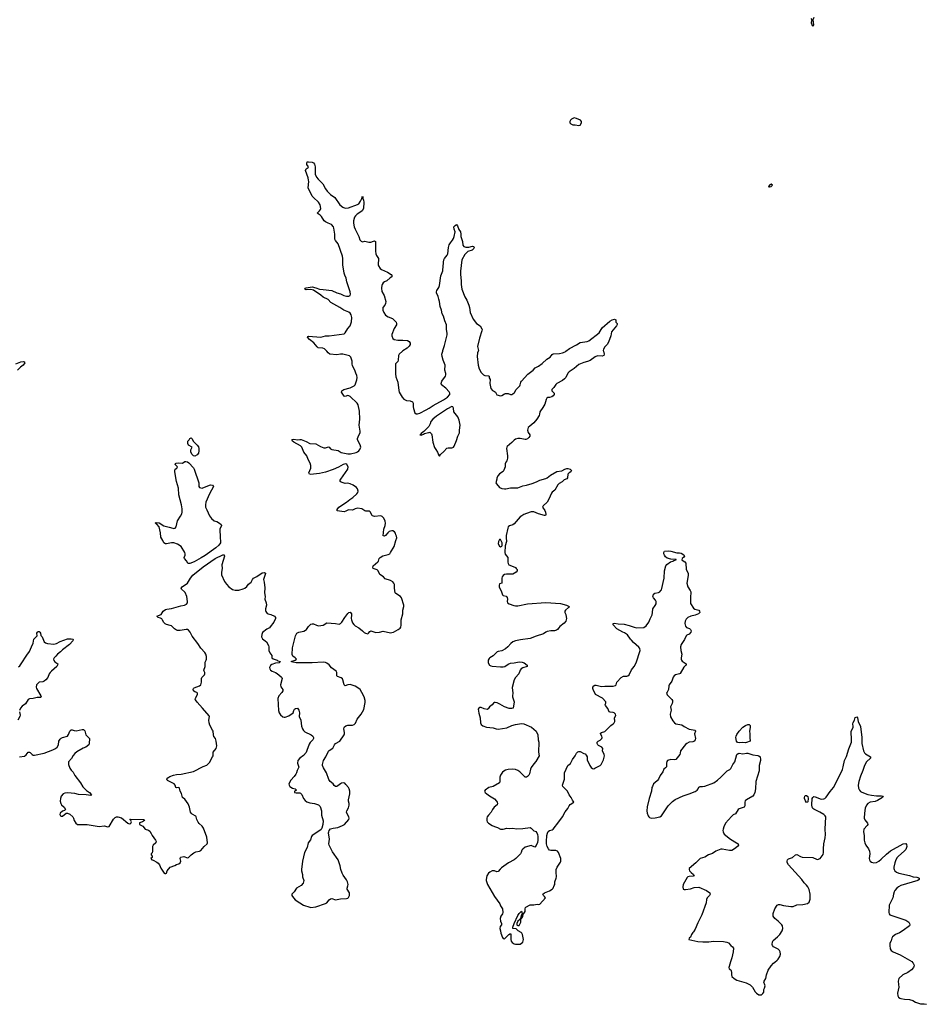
# Model space of a CAD drawing. Header units: inches. Extents: x 2005975 to 2217453, y 644152 to 846769.
# Tile 54 of 162: x 2063310 to 2078110, y 719330 to 735413. Entities that reach past the tile are written whole.
import ezdxf

# ---------------------------------------------------------------- set-up
doc = ezdxf.new("R2010")
doc.units = ezdxf.units.IN
doc.header["$MEASUREMENT"] = 0
for name, color, linetype in [('C0762', 7, 'Continuous'), ('C0763', 7, 'Continuous'), ('C0771', 7, 'Continuous'), ('C0772', 7, 'Continuous'), ('C0773', 7, 'Continuous')]:
    doc.layers.add(name, color=color, linetype=linetype)

msp = doc.modelspace()

# ---------------------------------------------------------------- linework, layer by layer
at = {"layer": 'C0762', "color": 6, "elevation": 400}
for points in [[(2063308, 723370), (2063390, 723385), (2063416, 723404), (2063450, 723450), (2063470, 723450), (2063483, 723443), (2063513, 723410), (2063530, 723400), (2063550, 723402), (2063710, 723430), (2063850, 723488), (2063896, 723510), (2063922, 723530), (2063942, 723570), (2063952, 723630), (2063970, 723663), (2063990, 723680), (2064010, 723689), (2064090, 723710), (2064110, 723736), (2064129, 723790), (2064150, 723814), (2064170, 723813), (2064201, 723801), (2064230, 723797), (2064330, 723819), (2064350, 723821), (2064356, 723816), (2064375, 723795), (2064390, 723730), (2064430, 723696), (2064448, 723670), (2064452, 723650), (2064445, 723610), (2064447, 723590), (2064440, 723570), (2064390, 723531), (2064348, 723512), (2064246, 723454), (2064210, 723427), (2064185, 723395), (2064157, 723343), (2064110, 723290), (2064107, 723250), (2064130, 723189), (2064150, 723154), (2064181, 723121), (2064210, 723070), (2064306, 722946), (2064344, 722883), (2064404, 722824), (2064449, 722790), (2064483, 722750), (2064470, 722742), (2064394, 722754), (2064270, 722760), (2064211, 722771), (2064090, 722783), (2064050, 722780), (2064022, 722770), (2063989, 722730), (2063974, 722690), (2063969, 722649), (2063982, 722610), (2063994, 722590), (2064036, 722550), (2064058, 722510), (2064042, 722498), (2064010, 722485), (2063973, 722450), (2063968, 722430), (2063977, 722410), (2063990, 722401), (2064010, 722403), (2064070, 722454), (2064090, 722454), (2064130, 722438), (2064178, 722390), (2064189, 722370), (2064199, 722330), (2064225, 722290), (2064252, 722270), (2064290, 722265), (2064412, 722268), (2064610, 722237), (2064690, 722247), (2064750, 722227), (2064770, 722232), (2064843, 722357), (2064870, 722384), (2064890, 722393), (2064914, 722394), (2064976, 722376), (2065077, 722290), (2065090, 722282), (2065110, 722279), (2065126, 722290), (2065136, 722310), (2065122, 722342), (2065109, 722350), (2065123, 722357), (2065332, 722350), (2065343, 722343), (2065347, 722330), (2065315, 722310), (2065267, 722293), (2065270, 722270), (2065320, 722240), (2065361, 722190), (2065413, 722173), (2065438, 722158), (2065461, 722121), (2065472, 722090), (2065529, 722010), (2065539, 721990), (2065534, 721966), (2065490, 721930), (2065480, 721910), (2065481, 721830), (2065473, 721807), (2065459, 721790), (2065460, 721770), (2065473, 721750), (2065473, 721730), (2065453, 721710), (2065468, 721690), (2065490, 721684), (2065550, 721652), (2065574, 721634), (2065593, 721610), (2065615, 721555), (2065670, 721473), (2065690, 721463), (2065695, 721465), (2065707, 721473), (2065719, 721510), (2065767, 721570), (2065843, 721597), (2065870, 721614), (2065910, 721627), (2065930, 721640), (2065941, 721670), (2065935, 721710), (2065939, 721730), (2065945, 721735), (2065990, 721747), (2066050, 721721), (2066070, 721728), (2066113, 721770), (2066158, 721802), (2066190, 721819), (2066248, 721832), (2066270, 721844), (2066323, 721910), (2066371, 721949), (2066381, 721970), (2066370, 722059), (2066312, 722210), (2066290, 722238), (2066241, 722281), (2066224, 722304), (2066202, 722350), (2066194, 722390), (2066186, 722406), (2066130, 722435), (2066110, 722451), (2066100, 722470), (2066087, 722550), (2066064, 722604), (2066010, 722680), (2065970, 722710), (2065956, 722776), (2065932, 722810), (2065919, 722859), (2065910, 722869), (2065870, 722864), (2065859, 722870), (2065849, 722910), (2065836, 722930), (2065725, 722985), (2065718, 722990), (2065715, 723010), (2065732, 723030), (2065763, 723050), (2065826, 723074), (2065875, 723085), (2065950, 723091), (2066150, 723133), (2066310, 723216), (2066370, 723237), (2066410, 723278), (2066463, 723370), (2066470, 723390), (2066469, 723450), (2066520, 723510), (2066532, 723552), (2066523, 723630), (2066511, 723671), (2066485, 723705), (2066477, 723730), (2066470, 723790), (2066463, 723810), (2066419, 723890), (2066404, 723930), (2066399, 723970), (2066410, 724030), (2066404, 724044), (2066298, 724170), (2066210, 724266), (2066183, 724303), (2066180, 724310), (2066183, 724330), (2066215, 724390), (2066215, 724410), (2066202, 724422), (2066170, 724434), (2066150, 724450), (2066144, 724470), (2066151, 724489), (2066162, 724498), (2066250, 724532), (2066270, 724550), (2066280, 724590), (2066283, 724650), (2066289, 724670), (2066328, 724710), (2066337, 724730), (2066333, 724750), (2066322, 724770), (2066321, 724790), (2066343, 724850), (2066342, 724918), (2066359, 724950), (2066364, 724970), (2066362, 725010), (2066351, 725050), (2066336, 725076), (2066270, 725150), (2066223, 725223), (2066130, 725342), (2066096, 725410), (2066070, 725441), (2066050, 725451), (2066030, 725454), (2065930, 725435), (2065890, 725438), (2065870, 725444), (2065842, 725462), (2065790, 725510), (2065770, 725519), (2065710, 725534), (2065685, 725545), (2065665, 725565), (2065645, 725605), (2065630, 725625), (2065610, 725638), (2065574, 725650), (2065550, 725670), (2065622, 725698), (2065656, 725750), (2065690, 725780), (2065714, 725786), (2065790, 725794), (2065942, 725838), (2066001, 725850), (2066035, 725865), (2066050, 725890), (2066053, 725910), (2066041, 725990), (2066015, 726055), (2066003, 726070), (2065952, 726110), (2065948, 726130), (2065966, 726150), (2066051, 726210), (2066102, 726290), (2066142, 726338), (2066306, 726474), (2066507, 726613), (2066630, 726674), (2066651, 726671), (2066655, 726650), (2066615, 726510), (2066619, 726450), (2066608, 726390), (2066608, 726348), (2066659, 726239), (2066690, 726192), (2066730, 726152), (2066790, 726107), (2066830, 726096), (2066890, 726096), (2066963, 726117), (2066990, 726130), (2067023, 726157), (2067050, 726192), (2067092, 726228), (2067112, 726270), (2067130, 726290), (2067184, 726316), (2067270, 726376), (2067310, 726384), (2067326, 726370), (2067325, 726365), (2067295, 726270), (2067305, 726225), (2067315, 726135), (2067312, 726050), (2067320, 725990), (2067318, 725950), (2067340, 725890), (2067345, 725850), (2067327, 725790), (2067325, 725765), (2067330, 725747), (2067356, 725716), (2067370, 725708), (2067416, 725696), (2067476, 725670), (2067490, 725650), (2067491, 725631), (2067463, 725570), (2067405, 725495), (2067390, 725480), (2067350, 725458), (2067279, 725401), (2067265, 725370), (2067261, 725330), (2067279, 725299), (2067342, 725250), (2067376, 725190), (2067384, 725170), (2067379, 725110), (2067399, 725070), (2067432, 725030), (2067429, 724989), (2067453, 724973), (2067516, 724950), (2067530, 724940), (2067572, 724930), (2067552, 724910), (2067490, 724902), (2067430, 724879), (2067410, 724865), (2067394, 724830), (2067397, 724810), (2067410, 724786), (2067434, 724770), (2067490, 724751), (2067516, 724736), (2067582, 724682), (2067592, 724670), (2067600, 724650), (2067572, 724550), (2067578, 724518), (2067609, 724470), (2067610, 724450), (2067596, 724424), (2067543, 724370), (2067528, 724328), (2067540, 724130), (2067550, 724090), (2067570, 724059), (2067610, 724025), (2067630, 724019), (2067650, 724020), (2067710, 724042), (2067779, 724090), (2067789, 724130), (2067801, 724150), (2067819, 724161), (2067850, 724167), (2067870, 724136), (2067883, 724090), (2067878, 724030), (2067902, 723970), (2067914, 723874), (2067930, 723830), (2067950, 723801), (2067970, 723782), (2068073, 723730), (2068100, 723710), (2068114, 723690), (2068112, 723670), (2068101, 723650), (2068055, 723605), (2068039, 723581), (2068005, 723475), (2067990, 723443), (2067946, 723394), (2067887, 723350), (2067855, 723310), (2067850, 723270), (2067874, 723206), (2067843, 723150), (2067832, 723110), (2067822, 723090), (2067794, 723050), (2067742, 722990), (2067708, 722930), (2067711, 722910), (2067727, 722890), (2067770, 722863), (2067811, 722850), (2067831, 722830), (2067802, 722810), (2067802, 722790), (2067830, 722784), (2067890, 722786), (2067900, 722780), (2067918, 722758), (2067950, 722690), (2067977, 722657), (2068000, 722640), (2068050, 722619), (2068130, 722609), (2068192, 722590), (2068221, 722561), (2068243, 722490), (2068242, 722422), (2068269, 722329), (2068262, 722270), (2068248, 722210), (2068234, 722186), (2068217, 722170), (2068088, 722090), (2068076, 722070), (2068062, 722018), (2068026, 721970), (2068007, 721890), (2067963, 721810), (2067931, 721670), (2067915, 721530), (2067916, 721510), (2067933, 721450), (2067934, 721410), (2067953, 721350), (2067945, 721310), (2067911, 721269), (2067833, 721227), (2067793, 721167), (2067756, 721130), (2067757, 721110), (2067768, 721090), (2067810, 721038), (2067886, 720986), (2067950, 720950), (2068050, 720916), (2068070, 720914), (2068150, 720924), (2068310, 720978), (2068330, 720990), (2068370, 721036), (2068390, 721052), (2068410, 721058), (2068470, 721035), (2068550, 721053), (2068650, 721057), (2068670, 721064), (2068685, 721075), (2068700, 721110), (2068702, 721130), (2068699, 721150), (2068662, 721210), (2068660, 721230), (2068674, 721266), (2068676, 721290), (2068666, 721330), (2068650, 721362), (2068598, 721438), (2068582, 721470), (2068560, 721530), (2068549, 721590), (2068512, 721690), (2068421, 721821), (2068368, 721930), (2068363, 721950), (2068371, 722030), (2068359, 722130), (2068361, 722150), (2068370, 722170), (2068390, 722195), (2068430, 722209), (2068510, 722218), (2068587, 722250), (2068616, 722270), (2068690, 722350), (2068695, 722370), (2068690, 722390), (2068657, 722450), (2068653, 722470), (2068656, 722490), (2068682, 722538), (2068696, 722584), (2068696, 722610), (2068685, 722650), (2068685, 722670), (2068707, 722767), (2068707, 722810), (2068695, 722850), (2068684, 722870), (2068642, 722922), (2068621, 722941), (2068606, 722946), (2068570, 722940), (2068550, 722930), (2068510, 722898), (2068490, 722890), (2068470, 722890), (2068450, 722903), (2068430, 722931), (2068381, 722970), (2068361, 723001), (2068326, 723110), (2068272, 723192), (2068260, 723230), (2068259, 723250), (2068275, 723310), (2068312, 723370), (2068357, 723463), (2068370, 723476), (2068427, 723513), (2068454, 723570), (2068469, 723590), (2068539, 723630), (2068612, 723730), (2068620, 723750), (2068620, 723770), (2068606, 723830), (2068611, 723850), (2068619, 723861), (2068642, 723878), (2068670, 723889), (2068750, 723890), (2068778, 723902), (2068799, 723921), (2068826, 723990), (2068888, 724070), (2068932, 724148), (2068958, 724262), (2068958, 724290), (2068939, 724350), (2068903, 724423), (2068873, 724470), (2068853, 724490), (2068790, 724525), (2068710, 724553), (2068674, 724550), (2068630, 724533), (2068610, 724547), (2068592, 724630), (2068585, 724645), (2068562, 724662), (2068503, 724683), (2068495, 724695), (2068492, 724750), (2068481, 724770), (2068408, 724828), (2068370, 724874), (2068330, 724905), (2068310, 724914), (2068270, 724920), (2068090, 724909), (2067827, 724907), (2067777, 724917), (2067748, 724930), (2067810, 724953), (2067832, 724970), (2067814, 724990), (2067776, 725016), (2067765, 725045), (2067770, 725153), (2067815, 725350), (2067840, 725390), (2067869, 725411), (2067953, 725427), (2067981, 725439), (2067995, 725450), (2068030, 725502), (2068050, 725524), (2068070, 725539), (2068090, 725547), (2068110, 725546), (2068161, 725521), (2068195, 725515), (2068270, 725525), (2068330, 725560), (2068470, 725553), (2068530, 725542), (2068550, 725548), (2068576, 725570), (2068623, 725650), (2068670, 725715), (2068690, 725732), (2068710, 725738), (2068730, 725710), (2068733, 725690), (2068727, 725630), (2068730, 725610), (2068750, 725563), (2068770, 725533), (2068790, 725514), (2068850, 725482), (2068914, 725430), (2068941, 725401), (2068961, 725390), (2068997, 725383), (2069010, 725393), (2069030, 725420), (2069050, 725432), (2069130, 725404), (2069190, 725407), (2069250, 725425), (2069370, 725399), (2069390, 725401), (2069418, 725410), (2069497, 725450), (2069530, 725475), (2069538, 725490), (2069543, 725523), (2069543, 725610), (2069570, 725710), (2069571, 725770), (2069588, 725830), (2069587, 725850), (2069549, 725970), (2069531, 725991), (2069458, 726038), (2069446, 726050), (2069433, 726130), (2069434, 726190), (2069426, 726210), (2069406, 726230), (2069370, 726252), (2069282, 726282), (2069253, 726313), (2069196, 726350), (2069170, 726410), (2069150, 726425), (2069101, 726441), (2069089, 726450), (2069079, 726470), (2069084, 726490), (2069164, 726556), (2069174, 726570), (2069185, 726610), (2069200, 726630), (2069244, 726656), (2069330, 726675), (2069358, 726690), (2069372, 726708), (2069432, 726808), (2069455, 726905), (2069474, 726950), (2069470, 726978), (2069456, 726996), (2069450, 727024), (2069437, 727050), (2069410, 727062), (2069390, 727062), (2069350, 727051), (2069326, 727030), (2069290, 726987), (2069270, 726977), (2069250, 726985), (2069263, 727090), (2069282, 727150), (2069287, 727187), (2069281, 727221), (2069260, 727270), (2069236, 727296), (2069210, 727308), (2069110, 727300), (2069090, 727301), (2069070, 727310), (2069041, 727370), (2069024, 727384), (2068966, 727386), (2068950, 727391), (2068903, 727423), (2068830, 727433), (2068794, 727426), (2068750, 727401), (2068690, 727409), (2068670, 727403), (2068637, 727383), (2068610, 727376), (2068498, 727390), (2068498, 727410), (2068526, 727450), (2068653, 727530), (2068704, 727576), (2068755, 727610), (2068819, 727670), (2068835, 727690), (2068843, 727710), (2068828, 727750), (2068812, 727770), (2068761, 727810), (2068710, 727834), (2068670, 727840), (2068630, 727838), (2068561, 727861), (2068547, 727870), (2068548, 727890), (2068558, 727910), (2068672, 728070), (2068678, 728110), (2068657, 728150), (2068638, 728158), (2068598, 728150), (2068518, 728102), (2068435, 728065), (2068310, 728024), (2068210, 728001), (2068113, 727987), (2068070, 727985), (2068044, 727990), (2068036, 728010), (2068068, 728090), (2068068, 728130), (2068057, 728170), (2068024, 728230), (2068000, 728290), (2067951, 728350), (2067922, 728430), (2067898, 728450), (2067790, 728510), (2067766, 728530), (2067756, 728550), (2067770, 728558), (2067790, 728560), (2067850, 728550), (2067890, 728556), (2067910, 728554), (2067990, 728525), (2068050, 728493), (2068150, 728487), (2068224, 728444), (2068281, 728421), (2068310, 728419), (2068356, 728436), (2068370, 728432), (2068390, 728403), (2068410, 728390), (2068514, 728374), (2068566, 728346), (2068670, 728322), (2068716, 728324), (2068810, 728346), (2068830, 728355), (2068852, 728370), (2068870, 728390), (2068887, 728430), (2068874, 728470), (2068833, 728550), (2068831, 728570), (2068840, 728600), (2068873, 728670), (2068875, 728690), (2068855, 728790), (2068866, 728886), (2068861, 729021), (2068842, 729122), (2068825, 729150), (2068710, 729256), (2068690, 729268), (2068670, 729272), (2068630, 729259), (2068610, 729265), (2068571, 729330), (2068575, 729350), (2068606, 729374), (2068710, 729401), (2068778, 729430), (2068792, 729450), (2068817, 729530), (2068823, 729570), (2068822, 729602), (2068802, 729642), (2068787, 729690), (2068750, 729759), (2068743, 729790), (2068743, 729837), (2068723, 729903), (2068702, 729922), (2068590, 729951), (2068550, 729951), (2068490, 729938), (2068378, 729950), (2068350, 729970), (2068330, 729998), (2068328, 730000)], [(2069564, 730000), (2069511, 729950), (2069499, 729930), (2069496, 729850), (2069491, 729829), (2069454, 729790), (2069449, 729771), (2069451, 729631), (2069458, 729578), (2069491, 729491), (2069504, 729356), (2069512, 729330), (2069558, 729250), (2069590, 729214), (2069630, 729192), (2069690, 729187), (2069730, 729170), (2069738, 729150), (2069738, 729090), (2069743, 729063), (2069770, 728993), (2069790, 728977), (2069810, 728976), (2069850, 728987), (2069950, 729038), (2070000, 729070)], [(2063246, 729790), (2063330, 729827), (2063371, 729830), (2063383, 729823), (2063392, 729810), (2063366, 729770), (2063323, 729737), (2063275, 729690)], [(2070000, 728779), (2069995, 728770), (2069914, 728686), (2069870, 728654), (2069861, 728639), (2069849, 728630), (2069870, 728624), (2069910, 728642), (2069926, 728654), (2069991, 728671), (2070000, 728672)], [(2063290, 724843), (2063310, 724861), (2063333, 724890), (2063425, 725035), (2063470, 725092), (2063501, 725170), (2063530, 725230), (2063543, 725297), (2063561, 725319), (2063597, 725350), (2063592, 725390), (2063599, 725410), (2063610, 725421), (2063630, 725418), (2063639, 725410), (2063650, 725391), (2063655, 725355), (2063675, 725330), (2063710, 725251), (2063730, 725234), (2063764, 725224), (2063870, 725215), (2063910, 725225), (2063970, 725255), (2064090, 725298), (2064150, 725301), (2064177, 725297), (2064185, 725290), (2064179, 725270), (2064126, 725210), (2064010, 725120), (2063975, 725085), (2063930, 725050), (2063903, 725017), (2063872, 724990), (2063862, 724970), (2063870, 724945), (2063886, 724926), (2063935, 724890), (2063930, 724870), (2063916, 724850), (2063875, 724810), (2063827, 724773), (2063806, 724750), (2063790, 724730), (2063772, 724670), (2063738, 724630), (2063710, 724608), (2063690, 724599), (2063630, 724593), (2063610, 724578), (2063585, 724550), (2063578, 724510), (2063584, 724490), (2063654, 724370), (2063660, 724350), (2063656, 724344), (2063650, 724340), (2063596, 724344), (2063530, 724326), (2063470, 724320), (2063450, 724307), (2063402, 724238), (2063350, 724200), (2063322, 724170), (2063308, 724130)], [(2063307, 724110), (2063315, 724055), (2063310, 724030), (2063281, 723970)]]:
    msp.add_lwpolyline(points, dxfattribs=at)
for points in [[(2066170, 728285), (2066149, 728289), (2066129, 728309), (2066108, 728350), (2066107, 728387), (2066126, 728430), (2066070, 728464), (2066055, 728490), (2066057, 728530), (2066077, 728550), (2066090, 728572), (2066110, 728585), (2066127, 728567), (2066144, 728530), (2066210, 728463), (2066230, 728435), (2066236, 728410), (2066238, 728370), (2066230, 728334), (2066210, 728307)], [(2066290, 727762), (2066409, 727811), (2066430, 727815), (2066459, 727810), (2066479, 727790), (2066414, 727670), (2066352, 727530), (2066344, 727490), (2066346, 727450), (2066368, 727408), (2066410, 727310), (2066443, 727263), (2066487, 727227), (2066530, 727214), (2066573, 727190), (2066601, 727170), (2066607, 727150), (2066582, 727090), (2066585, 726955), (2066594, 726890), (2066590, 726870), (2066562, 726830), (2066515, 726785), (2066339, 726661), (2066278, 726622), (2066162, 726558), (2066090, 726529), (2066068, 726528), (2066055, 726535), (2066034, 726574), (2066002, 726610), (2066000, 726630), (2066013, 726667), (2066015, 726690), (2066008, 726710), (2065950, 726810), (2065890, 726844), (2065830, 726866), (2065790, 726869), (2065710, 726851), (2065691, 726851), (2065664, 726870), (2065648, 726908), (2065619, 726959), (2065610, 727030), (2065587, 727127), (2065553, 727173), (2065523, 727190), (2065530, 727197), (2065541, 727199), (2065590, 727195), (2065665, 727145), (2065750, 727126), (2065810, 727105), (2065830, 727103), (2065850, 727108), (2065865, 727130), (2065887, 727230), (2065938, 727302), (2065957, 727343), (2065963, 727370), (2065964, 727424), (2065956, 727490), (2065912, 727650), (2065903, 727763), (2065874, 727870), (2065843, 728030), (2065843, 728050), (2065849, 728071), (2065878, 728090), (2065888, 728110), (2065849, 728150), (2065856, 728164), (2065866, 728170), (2065910, 728175), (2065970, 728168), (2066006, 728194), (2066024, 728196), (2066050, 728191), (2066075, 728175), (2066150, 728091), (2066163, 728070), (2066235, 727850), (2066235, 727790), (2066248, 727770)]]:
    msp.add_lwpolyline(points, close=True, dxfattribs=at)
at = {"layer": 'C0763', "color": 6, "elevation": 400}
msp.add_lwpolyline([(2068328, 730000), (2068290, 730038), (2068266, 730046), (2068190, 730055), (2068170, 730068), (2068117, 730137), (2068048, 730190), (2068014, 730230), (2068021, 730239), (2068030, 730242), (2068230, 730227), (2068310, 730248), (2068370, 730247), (2068610, 730283), (2068630, 730300), (2068675, 730370), (2068710, 730410), (2068730, 730479), (2068737, 730550), (2068728, 730590), (2068710, 730618), (2068690, 730637), (2068607, 730667), (2068543, 730710), (2068392, 730792), (2068350, 730843), (2068270, 730878), (2068231, 730911), (2068113, 730993), (2068070, 731007), (2067990, 731003), (2067970, 731010), (2067982, 731030), (2067990, 731033), (2068092, 731048), (2068150, 731033), (2068210, 731010), (2068270, 731007), (2068410, 730987), (2068490, 730954), (2068550, 730935), (2068605, 730910), (2068650, 730897), (2068690, 730898), (2068710, 730910), (2068716, 730930), (2068710, 730970), (2068656, 731130), (2068646, 731190), (2068622, 731242), (2068615, 731270), (2068591, 731410), (2068592, 731510), (2068585, 731550), (2068512, 731750), (2068470, 731806), (2068462, 731830), (2068460, 731910), (2068445, 732010), (2068438, 732030), (2068406, 732070), (2068350, 732088), (2068305, 732110), (2068284, 732130), (2068240, 732200), (2068219, 732219), (2068171, 732250), (2068211, 732289), (2068225, 732310), (2068229, 732331), (2068221, 732390), (2068192, 732432), (2068110, 732506), (2068090, 732530), (2068024, 732664), (2068033, 732770), (2068030, 732790), (2068024, 732830), (2067983, 732950), (2067990, 732976), (2068023, 732997), (2068032, 733008), (2068004, 733050), (2068001, 733070), (2068007, 733090), (2068032, 733092), (2068087, 733087), (2068110, 733075), (2068130, 733053), (2068139, 733010), (2068140, 732890), (2068161, 732842), (2068187, 732807), (2068262, 732730), (2068308, 732648), (2068336, 732610), (2068390, 732557), (2068460, 732510), (2068541, 732390), (2068590, 732351), (2068630, 732337), (2068682, 732338), (2068830, 732393), (2068850, 732405), (2068880, 732450), (2068900, 732490), (2068910, 732530), (2068920, 732520), (2068920, 732490), (2068930, 732466), (2068934, 732434), (2068930, 732330), (2068907, 732290), (2068870, 732262), (2068824, 732236), (2068797, 732210), (2068784, 732190), (2068764, 732130), (2068766, 732090), (2068776, 732030), (2068790, 731990), (2068852, 731870), (2068870, 731816), (2068890, 731795), (2068910, 731787), (2068950, 731794), (2069017, 731777), (2069050, 731781), (2069090, 731798), (2069110, 731802), (2069124, 731790), (2069124, 731630), (2069132, 731590), (2069143, 731563), (2069172, 731512), (2069170, 731410), (2069175, 731390), (2069202, 731350), (2069223, 731330), (2069322, 731290), (2069378, 731250), (2069395, 731230), (2069381, 731210), (2069362, 731198), (2069310, 731150), (2069269, 731131), (2069250, 731116), (2069232, 731090), (2069226, 731074), (2069223, 731030), (2069230, 730971), (2069265, 730910), (2069294, 730810), (2069290, 730777), (2069279, 730750), (2069247, 730710), (2069242, 730690), (2069244, 730670), (2069261, 730630), (2069290, 730589), (2069330, 730561), (2069405, 730530), (2069464, 730470), (2069469, 730450), (2069466, 730430), (2069427, 730370), (2069394, 730270), (2069390, 730250), (2069406, 730206), (2069431, 730190), (2069490, 730176), (2069570, 730180), (2069650, 730173), (2069677, 730157), (2069690, 730130), (2069690, 730110), (2069677, 730083), (2069644, 730050), (2069570, 730006), (2069564, 730000)], dxfattribs=at)
at = {"layer": 'C0771', "color": 6, "elevation": 400}
for points in [[(2074919, 720000), (2074901, 719930), (2074902, 719910), (2074930, 719896), (2074939, 719879), (2074943, 719850), (2074941, 719810), (2074950, 719786), (2074987, 719750), (2075027, 719727), (2075183, 719683), (2075247, 719650), (2075288, 719608), (2075330, 719532), (2075350, 719512), (2075387, 719487), (2075410, 719483), (2075430, 719486), (2075455, 719505), (2075469, 719530), (2075473, 719570), (2075484, 719596), (2075490, 719630), (2075487, 719650), (2075470, 719690), (2075475, 719710), (2075501, 719750), (2075512, 719810), (2075544, 719890), (2075590, 719959), (2075631, 720000)], [(2077911, 720000), (2077925, 719970), (2077924, 719950), (2077915, 719930), (2077885, 719895), (2077824, 719850), (2077742, 719810), (2077676, 719750), (2077664, 719710), (2077673, 719653), (2077675, 719610), (2077653, 719510), (2077658, 719470), (2077669, 719449), (2077692, 719432), (2077710, 719425), (2077770, 719412), (2077850, 719408), (2077906, 719390), (2077950, 719365), (2078030, 719338), (2078090, 719339), (2078130, 719330)]]:
    msp.add_lwpolyline(points, dxfattribs=at)
at = {"layer": 'C0772', "color": 6, "elevation": 400}
for points in [[(2070000, 729070), (2070067, 729113), (2070236, 729204), (2070303, 729250), (2070337, 729290), (2070339, 729310), (2070330, 729332), (2070273, 729393), (2070205, 729450), (2070197, 729470), (2070210, 729510), (2070266, 729590), (2070275, 729610), (2070275, 729635), (2070260, 729690), (2070265, 729770), (2070232, 729850), (2070214, 729914), (2070211, 729950), (2070223, 730000)], [(2070804, 730000), (2070790, 729970), (2070786, 729910), (2070804, 729770), (2070820, 729710), (2070850, 729652), (2070890, 729612), (2070910, 729599), (2070970, 729598), (2070982, 729590), (2070984, 729564), (2070998, 729538), (2070993, 729470), (2071010, 729391), (2071034, 729354), (2071070, 729342), (2071083, 729330), (2071110, 729287), (2071170, 729270), (2071190, 729277), (2071230, 729302), (2071250, 729307), (2071290, 729309), (2071330, 729293), (2071350, 729291), (2071370, 729301), (2071395, 729325), (2071426, 729374), (2071482, 729430), (2071491, 729450), (2071501, 729490), (2071512, 729510), (2071615, 729625), (2071700, 729690), (2071735, 729725), (2071790, 729753), (2071850, 729798), (2071924, 729870), (2071977, 729903), (2072010, 729942), (2072030, 729953), (2072130, 729960), (2072181, 729970), (2072224, 729990), (2072237, 730000)], [(2072849, 730000), (2072859, 729950), (2072854, 729926), (2072830, 729919), (2072750, 729920), (2072713, 729907), (2072630, 729846), (2072591, 729830), (2072530, 729816), (2072450, 729782), (2072370, 729718), (2072290, 729663), (2072270, 729639), (2072233, 729570), (2072213, 729547), (2072181, 729519), (2072090, 729470), (2072070, 729453), (2072037, 729403), (2072006, 729370), (2072004, 729350), (2072042, 729310), (2072044, 729290), (2072029, 729270), (2072007, 729253), (2071970, 729243), (2071940, 729240), (2071923, 729230), (2071912, 729208), (2071890, 729135), (2071859, 729081), (2071808, 729010), (2071805, 728970), (2071799, 728950), (2071762, 728890), (2071712, 728830), (2071645, 728775), (2071622, 728750), (2071613, 728730), (2071610, 728710), (2071622, 728670), (2071644, 728630), (2071645, 728610), (2071633, 728590), (2071610, 728568), (2071583, 728557), (2071570, 728555), (2071490, 728572), (2071450, 728570), (2071410, 728559), (2071390, 728547), (2071350, 728505), (2071277, 728443), (2071269, 728430), (2071265, 728410), (2071279, 728290), (2071279, 728250), (2071272, 728210), (2071255, 728185), (2071244, 728156), (2071245, 728110), (2071224, 728056), (2071210, 728034), (2071150, 727996), (2071127, 727970), (2071110, 727930), (2071109, 727910), (2071092, 727850), (2071100, 727830), (2071150, 727773), (2071190, 727754), (2071230, 727748), (2071255, 727750), (2071331, 727769), (2071450, 727768), (2071530, 727800), (2071590, 727808), (2071685, 727835), (2071758, 727862), (2071810, 727890), (2071910, 727919), (2071930, 727927), (2071986, 727974), (2072090, 728032), (2072170, 728046), (2072216, 728070), (2072250, 728082), (2072270, 728081), (2072306, 728070), (2072330, 728050), (2072319, 728030), (2072288, 728012), (2072269, 727991), (2072262, 727930), (2072250, 727915), (2072210, 727895), (2072175, 727865), (2072125, 727835), (2072105, 727815), (2072054, 727730), (2072010, 727696), (2071999, 727681), (2071958, 727582), (2071930, 727530), (2071863, 727470), (2071856, 727450), (2071890, 727398), (2071901, 727370), (2071910, 727330), (2071905, 727315), (2071887, 727313), (2071790, 727339), (2071710, 727373), (2071670, 727374), (2071650, 727370), (2071550, 727330), (2071515, 727310), (2071490, 727290), (2071390, 727176), (2071370, 727163), (2071317, 727143), (2071293, 727127), (2071285, 727110), (2071259, 726990), (2071258, 726950), (2071266, 726890), (2071243, 726817), (2071238, 726710), (2071245, 726685), (2071286, 726630), (2071289, 726610), (2071285, 726550), (2071290, 726530), (2071306, 726510), (2071321, 726501), (2071410, 726464), (2071426, 726450), (2071437, 726430), (2071440, 726410), (2071425, 726390), (2071370, 726358), (2071263, 726357), (2071230, 726350), (2071210, 726336), (2071194, 726310), (2071190, 726290), (2071190, 726210), (2071150, 726201), (2071143, 726177), (2071148, 726150), (2071185, 726070), (2071200, 726020), (2071210, 726010), (2071258, 725998), (2071277, 725977), (2071281, 725950), (2071275, 725910), (2071280, 725890), (2071310, 725872), (2071385, 725845), (2071410, 725839), (2071450, 725840), (2071610, 725870), (2071910, 725895), (2072150, 725879), (2072248, 725850), (2072290, 725830), (2072280, 725810), (2072232, 725770), (2072220, 725750), (2072221, 725730), (2072236, 725696), (2072242, 725662), (2072245, 725630), (2072236, 725590), (2072210, 725558), (2072138, 725502), (2072118, 725482), (2072097, 725450), (2072081, 725439), (2072050, 725432), (2071990, 725430), (2071930, 725418), (2071910, 725411), (2071870, 725383), (2071750, 725346), (2071650, 725303), (2071495, 725285), (2071414, 725266), (2071370, 725250), (2071334, 725226), (2071289, 725171), (2071250, 725134), (2071190, 725104), (2071130, 725093), (2071114, 725086), (2071050, 725020), (2070995, 724990), (2070982, 724978), (2070964, 724950), (2070965, 724910), (2070990, 724870), (2071010, 724859), (2071033, 724853), (2071170, 724841), (2071210, 724841), (2071236, 724850), (2071295, 724885), (2071330, 724900), (2071390, 724906), (2071470, 724923), (2071519, 724919), (2071553, 724910), (2071603, 724870), (2071605, 724850), (2071530, 724827), (2071504, 724810), (2071489, 724790), (2071469, 724730), (2071412, 724670), (2071391, 724630), (2071356, 724504), (2071370, 724410), (2071361, 724370), (2071362, 724350), (2071390, 724270), (2071376, 724170), (2071350, 724161), (2071310, 724162), (2071230, 724189), (2071155, 724235), (2071114, 724254), (2071079, 724261), (2071070, 724261), (2071051, 724249), (2071030, 724224), (2070988, 724190), (2070964, 724156), (2070952, 724148), (2070899, 724159), (2070850, 724179), (2070830, 724180), (2070813, 724170), (2070805, 724150), (2070814, 724086), (2070833, 724010), (2070838, 723930), (2070850, 723902), (2070878, 723878), (2070936, 723857), (2071046, 723846), (2071098, 723830), (2071130, 723826), (2071270, 723847), (2071350, 723884), (2071410, 723902), (2071510, 723915), (2071550, 723910), (2071676, 723856), (2071748, 723790), (2071777, 723730), (2071785, 723650), (2071795, 723610), (2071788, 723450), (2071798, 723390), (2071745, 723295), (2071710, 723257), (2071670, 723201), (2071658, 723170), (2071643, 723097), (2071630, 723072), (2071610, 723050), (2071590, 723041), (2071570, 723042), (2071485, 723130), (2071450, 723150), (2071410, 723163), (2071370, 723169), (2071290, 723164), (2071250, 723155), (2071220, 723140), (2071198, 723122), (2071166, 723074), (2071157, 723043), (2071159, 722970), (2071151, 722949), (2071050, 722890), (2070976, 722870), (2070918, 722830), (2070906, 722810), (2070918, 722790), (2070943, 722770), (2070990, 722735), (2071070, 722689), (2071103, 722650), (2071114, 722630), (2071118, 722610), (2071112, 722588), (2071066, 722550), (2071036, 722510), (2071013, 722467), (2070970, 722422), (2070949, 722390), (2070944, 722370), (2070942, 722330), (2070951, 722310), (2070973, 722290), (2071031, 722250), (2071070, 722232), (2071117, 722217), (2071170, 722189), (2071210, 722190), (2071270, 722205), (2071310, 722202), (2071370, 722208), (2071430, 722198), (2071530, 722201), (2071650, 722216), (2071668, 722208), (2071710, 722163), (2071750, 722151), (2071770, 722103), (2071778, 722070), (2071778, 722010), (2071770, 721973), (2071750, 721926), (2071730, 721895), (2071670, 721926), (2071570, 721899), (2071530, 721866), (2071517, 721850), (2071506, 721810), (2071495, 721790), (2071418, 721710), (2071390, 721690), (2071299, 721641), (2071182, 721558), (2071161, 721539), (2071130, 721498), (2071110, 721492), (2071070, 721510), (2071050, 721513), (2071030, 721508), (2070995, 721490), (2070973, 721470), (2070946, 721430), (2070931, 721371), (2070931, 721351), (2070953, 721290), (2071068, 721090), (2071154, 720974), (2071170, 720938), (2071201, 720890), (2071206, 720830), (2071201, 720810), (2071171, 720769), (2071164, 720730), (2071168, 720688), (2071183, 720650), (2071181, 720630), (2071161, 720599), (2071154, 720570), (2071167, 720530), (2071171, 720490), (2071199, 720419), (2071210, 720407), (2071230, 720402), (2071267, 720430), (2071305, 720470), (2071330, 720487), (2071338, 720470), (2071337, 720390), (2071344, 720364), (2071360, 720340), (2071390, 720316), (2071410, 720311), (2071430, 720314), (2071490, 720311), (2071534, 720346), (2071544, 720390), (2071527, 720470), (2071518, 720490), (2071503, 720503), (2071455, 720530), (2071421, 720561), (2071369, 720569), (2071370, 720590), (2071390, 720651), (2071450, 720779), (2071470, 720811), (2071511, 720851), (2071517, 720837), (2071521, 720810), (2071508, 720792), (2071494, 720734), (2071510, 720731), (2071530, 720765), (2071538, 720802), (2071550, 720811), (2071570, 720846), (2071573, 720890), (2071577, 720910), (2071584, 720916), (2071650, 720953), (2071710, 720955), (2071765, 720965), (2071790, 720963), (2071812, 720968), (2071901, 721070), (2071889, 721090), (2071870, 721105), (2071861, 721130), (2071889, 721150), (2071970, 721186), (2072010, 721210), (2072028, 721230), (2072047, 721270), (2072053, 721287), (2072054, 721330), (2072078, 721390), (2072080, 721410), (2072075, 721490), (2072079, 721530), (2072094, 721570), (2072146, 721650), (2072152, 721670), (2072153, 721710), (2072115, 721810), (2072098, 721830), (2072070, 721842), (2071990, 721841), (2071969, 721849), (2071950, 721870), (2071931, 721910), (2071921, 721950), (2071919, 721990), (2071926, 722090), (2071934, 722126), (2071948, 722152), (2071970, 722168), (2072010, 722179), (2072030, 722189), (2072123, 722310), (2072183, 722390), (2072224, 722476), (2072270, 722530), (2072290, 722573), (2072305, 722595), (2072364, 722630), (2072357, 722650), (2072344, 722664), (2072322, 722710), (2072291, 722751), (2072260, 722810), (2072195, 722875), (2072186, 722890), (2072182, 722910), (2072213, 723010), (2072214, 723110), (2072270, 723230), (2072310, 723264), (2072344, 723330), (2072386, 723390), (2072410, 723434), (2072430, 723455), (2072450, 723462), (2072470, 723459), (2072530, 723426), (2072550, 723419), (2072570, 723402), (2072584, 723370), (2072585, 723325), (2072626, 723230), (2072650, 723198), (2072670, 723183), (2072690, 723178), (2072710, 723185), (2072798, 723230), (2072815, 723250), (2072850, 723322), (2072868, 723390), (2072864, 723410), (2072832, 723470), (2072838, 723510), (2072821, 723530), (2072770, 723556), (2072756, 723570), (2072746, 723590), (2072745, 723610), (2072766, 723630), (2072795, 723645), (2072826, 723670), (2072831, 723690), (2072825, 723710), (2072800, 723750), (2072804, 723757), (2072819, 723770), (2072870, 723787), (2072884, 723796), (2072970, 723884), (2073010, 723912), (2073026, 723930), (2073035, 723950), (2073036, 723970), (2073030, 723990), (2073030, 724010), (2073051, 724050), (2073046, 724070), (2073026, 724090), (2073010, 724097), (2072960, 724100), (2072945, 724105), (2072924, 724164), (2072884, 724210), (2072877, 724230), (2072887, 724250), (2072890, 724270), (2072832, 724330), (2072718, 724390), (2072682, 724470), (2072676, 724490), (2072677, 724510), (2072690, 724531), (2072710, 724545), (2072730, 724545), (2072772, 724530), (2072817, 724523), (2072871, 724529), (2073010, 724525), (2073045, 724535), (2073056, 724550), (2073067, 724593), (2073141, 724670), (2073179, 724690), (2073230, 724691), (2073250, 724696), (2073269, 724711), (2073308, 724792), (2073351, 724850), (2073382, 724910), (2073450, 725110), (2073443, 725143), (2073430, 725163), (2073341, 725241), (2073310, 725280), (2073290, 725296), (2073243, 725363), (2073196, 725396), (2073164, 725410), (2073070, 725464), (2073009, 725530), (2073010, 725550), (2073030, 725554), (2073090, 725543), (2073190, 725537), (2073270, 725518), (2073350, 725489), (2073390, 725482), (2073510, 725487), (2073548, 725510), (2073589, 725571), (2073612, 725628), (2073646, 725690), (2073654, 725730), (2073655, 725790), (2073697, 725843), (2073710, 725870), (2073714, 725910), (2073703, 725930), (2073666, 725970), (2073659, 725990), (2073660, 726010), (2073670, 726030), (2073690, 726046), (2073750, 726058), (2073772, 726068), (2073790, 726088), (2073797, 726103), (2073840, 726290), (2073850, 726410), (2073869, 726491), (2073887, 726513), (2073945, 726555), (2073981, 726570), (2073998, 726582), (2074037, 726590), (2074036, 726596), (2074030, 726597), (2073950, 726599), (2073890, 726619), (2073862, 726642), (2073846, 726666), (2073836, 726690), (2073836, 726710), (2073850, 726732), (2073910, 726737), (2073950, 726733), (2074050, 726707), (2074090, 726706), (2074118, 726698), (2074164, 726670), (2074173, 726650), (2074164, 726636), (2074134, 726610), (2074129, 726590), (2074150, 726572), (2074179, 726559), (2074196, 726536), (2074204, 726430), (2074232, 726370), (2074232, 726332), (2074214, 726210), (2074228, 726150), (2074267, 726090), (2074276, 726070), (2074270, 725970), (2074271, 725891), (2074275, 725875), (2074321, 725801), (2074345, 725785), (2074408, 725768), (2074422, 725750), (2074424, 725730), (2074402, 725710), (2074350, 725684), (2074279, 725670), (2074230, 725648), (2074201, 725619), (2074187, 725590), (2074180, 725550), (2074190, 725507), (2074207, 725487), (2074254, 725470), (2074275, 725450), (2074281, 725430), (2074276, 725410), (2074250, 725375), (2074210, 725359), (2074199, 725350), (2074172, 725290), (2074121, 725210), (2074109, 725171), (2074112, 725110), (2074133, 725050), (2074118, 724990), (2074118, 724970), (2074124, 724950), (2074135, 724935), (2074203, 724890), (2074201, 724870), (2074190, 724865), (2074163, 724837), (2074104, 724736), (2074090, 724727), (2074027, 724710), (2074006, 724694), (2073988, 724672), (2073966, 724610), (2073924, 724550), (2073916, 724530), (2073914, 724470), (2073889, 724431), (2073882, 724410), (2073890, 724384), (2073969, 724310), (2073979, 724290), (2073980, 724270), (2073974, 724246), (2073948, 724190), (2073956, 724136), (2073940, 724070), (2073948, 724028), (2073982, 723962), (2074009, 723929), (2074033, 723913), (2074130, 723897), (2074167, 723867), (2074250, 723823), (2074348, 723808), (2074353, 723790), (2074338, 723750), (2074352, 723670), (2074347, 723650), (2074330, 723627), (2074310, 723617), (2074248, 723612), (2074210, 723591), (2074190, 723573), (2074109, 723470), (2074105, 723430), (2074098, 723410), (2074030, 723331), (2074010, 723325), (2073950, 723329), (2073896, 723310), (2073884, 723296), (2073878, 723270), (2073878, 723210), (2073866, 723194), (2073836, 723170), (2073821, 723130), (2073775, 723070), (2073752, 723008), (2073734, 722986), (2073687, 722950), (2073670, 722932), (2073649, 722890), (2073643, 722870), (2073636, 722810), (2073596, 722690), (2073562, 722558), (2073559, 722490), (2073565, 722450), (2073578, 722410), (2073590, 722391), (2073601, 722382), (2073630, 722372), (2073694, 722374), (2073770, 722393), (2073796, 722410), (2073910, 722574), (2073978, 722642), (2074023, 722677), (2074150, 722735), (2074250, 722767), (2074350, 722809), (2074379, 722830), (2074397, 722850), (2074410, 722875), (2074429, 722890), (2074470, 722888), (2074506, 722894), (2074653, 722950), (2074711, 722990), (2074770, 723040), (2074870, 723144), (2074914, 723166), (2074930, 723182), (2074964, 723250), (2074997, 723290), (2075028, 723410), (2075050, 723428), (2075070, 723431), (2075130, 723424), (2075190, 723434), (2075210, 723433), (2075290, 723405), (2075374, 723394), (2075389, 723389), (2075409, 723370), (2075418, 723330), (2075416, 723310), (2075392, 723230), (2075395, 723145), (2075338, 722970), (2075336, 722850), (2075324, 722790), (2075310, 722753), (2075290, 722730), (2075190, 722672), (2075168, 722652), (2075160, 722630), (2075162, 722570), (2075148, 722552), (2075070, 722523), (2075050, 722510), (2075010, 722444), (2074970, 722424), (2074940, 722400), (2074847, 722290), (2074817, 722230), (2074805, 722190), (2074802, 722170), (2074806, 722150), (2074825, 722110), (2074927, 722030), (2075025, 721970), (2075050, 721950), (2075058, 721930), (2075041, 721910), (2074990, 721870), (2074950, 721845), (2074910, 721845), (2074790, 721865), (2074770, 721862), (2074684, 721830), (2074630, 721795), (2074567, 721773), (2074507, 721733), (2074430, 721712), (2074361, 721639), (2074253, 721550), (2074248, 721530), (2074257, 721510), (2074282, 721482), (2074323, 721450), (2074335, 721430), (2074317, 721423), (2074250, 721420), (2074230, 721411), (2074220, 721400), (2074155, 721290), (2074149, 721249), (2074153, 721213), (2074170, 721203), (2074190, 721203), (2074270, 721217), (2074330, 721240), (2074410, 721242), (2074532, 721192), (2074590, 721150), (2074593, 721130), (2074582, 721110), (2074544, 721070), (2074536, 721044), (2074529, 720990), (2074459, 720790), (2074390, 720660), (2074350, 720559), (2074324, 720516), (2074310, 720503), (2074290, 720473), (2074270, 720428), (2074252, 720410), (2074247, 720387), (2074390, 720358), (2074474, 720350), (2074570, 720349), (2074650, 720360), (2074810, 720356), (2074865, 720345), (2074892, 720332), (2074929, 720289), (2074957, 720270), (2074973, 720250), (2074970, 720188), (2074950, 720090), (2074921, 720010), (2074919, 720000)], [(2070000, 728672), (2070013, 728673), (2070026, 728666), (2070037, 728650), (2070043, 728630), (2070060, 728510), (2070090, 728425), (2070108, 728390), (2070138, 728350), (2070157, 728297), (2070170, 728285), (2070189, 728310), (2070242, 728358), (2070290, 728414), (2070310, 728422), (2070370, 728420), (2070390, 728424), (2070398, 728430), (2070410, 728446), (2070450, 728538), (2070470, 728610), (2070498, 728662), (2070498, 728710), (2070506, 728790), (2070493, 728870), (2070470, 728924), (2070405, 729010), (2070399, 729070), (2070390, 729092), (2070370, 729094), (2070303, 729057), (2070123, 728937), (2070063, 728890), (2070030, 728850), (2070018, 728810), (2070000, 728779)], [(2075631, 720000), (2075650, 720019), (2075689, 720050), (2075705, 720070), (2075730, 720111), (2075743, 720150), (2075740, 720190), (2075727, 720210), (2075706, 720230), (2075629, 720270), (2075612, 720290), (2075608, 720310), (2075612, 720350), (2075621, 720370), (2075694, 720430), (2075734, 720470), (2075772, 720530), (2075781, 720570), (2075775, 720610), (2075764, 720630), (2075707, 720690), (2075653, 720733), (2075626, 720770), (2075622, 720790), (2075625, 720815), (2075650, 720890), (2075689, 720951), (2075710, 720963), (2075730, 720963), (2075790, 720943), (2075914, 720926), (2075950, 720927), (2076010, 720954), (2076110, 720962), (2076184, 720976), (2076210, 720997), (2076227, 721050), (2076230, 721130), (2076210, 721205), (2076190, 721250), (2076170, 721276), (2076130, 721312), (2076090, 721370), (2076039, 721430), (2075873, 721610), (2075852, 721648), (2075850, 721670), (2075858, 721690), (2075874, 721706), (2075942, 721730), (2075990, 721772), (2076010, 721775), (2076070, 721743), (2076095, 721735), (2076270, 721730), (2076330, 721699), (2076350, 721698), (2076390, 721711), (2076440, 721780), (2076448, 721810), (2076446, 721870), (2076452, 721950), (2076471, 722050), (2076476, 722104), (2076474, 722190), (2076482, 722390), (2076475, 722410), (2076452, 722430), (2076384, 722470), (2076290, 722517), (2076271, 722531), (2076259, 722550), (2076254, 722590), (2076263, 722690), (2076272, 722708), (2076290, 722722), (2076310, 722721), (2076410, 722681), (2076450, 722684), (2076470, 722694), (2076490, 722714), (2076554, 722806), (2076609, 722870), (2076644, 722930), (2076756, 723164), (2076770, 723211), (2076789, 723311), (2076821, 723379), (2076859, 723501), (2076903, 723610), (2076904, 723670), (2076896, 723764), (2076898, 723790), (2076930, 723852), (2076933, 723870), (2076928, 723910), (2076930, 723931), (2076953, 723970), (2076966, 724014), (2076990, 724025), (2077001, 724010), (2077014, 723950), (2077050, 723867), (2077072, 723690), (2077073, 723590), (2077099, 723470), (2077116, 723436), (2077130, 723421), (2077188, 723390), (2077216, 723370), (2077212, 723350), (2077149, 723291), (2077117, 723230), (2077091, 723149), (2077050, 723056), (2077023, 722970), (2077013, 722910), (2077019, 722859), (2077033, 722830), (2077050, 722809), (2077070, 722795), (2077170, 722759), (2077230, 722745), (2077310, 722735), (2077395, 722735), (2077421, 722730), (2077410, 722710), (2077330, 722660), (2077290, 722645), (2077210, 722630), (2077172, 722610), (2077150, 722582), (2077128, 722532), (2077114, 722450), (2077111, 722370), (2077122, 722342), (2077165, 722290), (2077170, 722270), (2077162, 722250), (2077107, 722190), (2077097, 722150), (2077111, 722090), (2077111, 722010), (2077120, 721970), (2077136, 721930), (2077180, 721870), (2077198, 721830), (2077202, 721790), (2077194, 721714), (2077198, 721690), (2077208, 721670), (2077230, 721650), (2077270, 721640), (2077310, 721649), (2077350, 721670), (2077390, 721702), (2077475, 721785), (2077542, 721838), (2077750, 721949), (2077790, 721956), (2077800, 721940), (2077806, 721910), (2077804, 721890), (2077790, 721861), (2077764, 721830), (2077669, 721751), (2077649, 721730), (2077627, 721690), (2077610, 721643), (2077594, 721570), (2077593, 721550), (2077600, 721530), (2077613, 721510), (2077637, 721490), (2077679, 721470), (2077854, 721434), (2077910, 721415), (2077970, 721407), (2077990, 721402), (2078010, 721390), (2078012, 721370), (2077988, 721350), (2077710, 721271), (2077670, 721251), (2077644, 721230), (2077610, 721190), (2077601, 721170), (2077589, 721130), (2077580, 721070), (2077535, 720985), (2077521, 720950), (2077516, 720830), (2077519, 720810), (2077530, 720790), (2077790, 720704), (2077842, 720670), (2077854, 720650), (2077858, 720630), (2077849, 720610), (2077750, 720534), (2077690, 720497), (2077625, 720470), (2077576, 720430), (2077563, 720410), (2077550, 720369), (2077530, 720330), (2077528, 720290), (2077534, 720234), (2077551, 720210), (2077585, 720185), (2077698, 720138), (2077888, 720030), (2077907, 720010), (2077911, 720000)]]:
    msp.add_lwpolyline(points, dxfattribs=at)
for points in [[(2071150, 726923), (2071132, 726890), (2071130, 726850), (2071150, 726815), (2071170, 726802), (2071187, 726813), (2071194, 726826), (2071196, 726870), (2071170, 726921)], [(2075170, 723603), (2075128, 723608), (2075070, 723601), (2075045, 723605), (2075033, 723613), (2075024, 723630), (2075013, 723690), (2075016, 723710), (2075030, 723740), (2075066, 723790), (2075130, 723855), (2075170, 723886), (2075210, 723900), (2075230, 723901), (2075247, 723887), (2075249, 723850), (2075235, 723790), (2075240, 723750), (2075240, 723690), (2075249, 723631), (2075190, 723608)], [(2076170, 722628), (2076150, 722653), (2076137, 722690), (2076137, 722710), (2076142, 722730), (2076150, 722739), (2076170, 722743), (2076190, 722722), (2076198, 722690), (2076190, 722638), (2076187, 722633)], [(2071490, 720728), (2071478, 720710), (2071450, 720689), (2071433, 720650), (2071435, 720630), (2071442, 720622), (2071450, 720615), (2071470, 720616), (2071498, 720670), (2071499, 720719)]]:
    msp.add_lwpolyline(points, close=True, dxfattribs=at)
at = {"layer": 'C0773', "color": 6, "elevation": 400}
for points in [[(2076290, 735447), (2076274, 735410), (2076281, 735330), (2076279, 735310), (2076270, 735302), (2076250, 735358), (2076250, 735375), (2076262, 735410), (2076243, 735430)], [(2070223, 730000), (2070226, 730010), (2070254, 730090), (2070295, 730265), (2070298, 730290), (2070284, 730350), (2070283, 730430), (2070256, 730496), (2070238, 730570), (2070215, 730610), (2070205, 730670), (2070181, 730730), (2070172, 730810), (2070158, 730850), (2070151, 730891), (2070122, 730950), (2070121, 730970), (2070127, 730990), (2070160, 731040), (2070173, 731070), (2070191, 731230), (2070223, 731310), (2070226, 731330), (2070233, 731370), (2070234, 731450), (2070243, 731490), (2070251, 731510), (2070293, 731567), (2070304, 731590), (2070316, 731690), (2070330, 731735), (2070350, 731770), (2070384, 731810), (2070400, 731840), (2070410, 731870), (2070424, 731950), (2070410, 731990), (2070407, 732030), (2070425, 732050), (2070450, 732065), (2070464, 732044), (2070488, 731988), (2070512, 731950), (2070519, 731910), (2070517, 731870), (2070549, 731790), (2070550, 731728), (2070570, 731710), (2070600, 731700), (2070650, 731700), (2070712, 731712), (2070731, 731710), (2070736, 731696), (2070724, 731670), (2070705, 731650), (2070635, 731625), (2070584, 731576), (2070534, 731490), (2070512, 731308), (2070513, 731253), (2070526, 731150), (2070525, 731085), (2070533, 731013), (2070584, 730884), (2070618, 730830), (2070651, 730750), (2070663, 730710), (2070671, 730631), (2070720, 730520), (2070773, 730453), (2070833, 730410), (2070863, 730363), (2070865, 730350), (2070862, 730330), (2070824, 730210), (2070794, 730074), (2070808, 730010), (2070804, 730000)], [(2072237, 730000), (2072296, 730044), (2072410, 730102), (2072470, 730142), (2072582, 730158), (2072609, 730170), (2072782, 730298), (2072830, 730378), (2072955, 730490), (2072990, 730512), (2073030, 730523), (2073050, 730511), (2073051, 730471), (2073072, 730450), (2073076, 730436), (2073063, 730410), (2072983, 730317), (2072969, 730250), (2072930, 730145), (2072910, 730109), (2072873, 730067), (2072852, 730030), (2072847, 730010), (2072849, 730000)]]:
    msp.add_lwpolyline(points, dxfattribs=at)
at = {"layer": 'C0773', "color": 6, "elevation": 500}
for points in [[(2072370, 733809), (2072330, 733789), (2072311, 733770), (2072301, 733750), (2072299, 733730), (2072318, 733710), (2072350, 733697), (2072390, 733697), (2072450, 733682), (2072470, 733691), (2072490, 733730), (2072491, 733751), (2072473, 733773), (2072410, 733801)], [(2075590, 732724), (2075570, 732716), (2075546, 732690), (2075550, 732682), (2075561, 732681), (2075590, 732687), (2075613, 732710)]]:
    msp.add_lwpolyline(points, close=True, dxfattribs=at)

doc.saveas('drawing.dxf')
